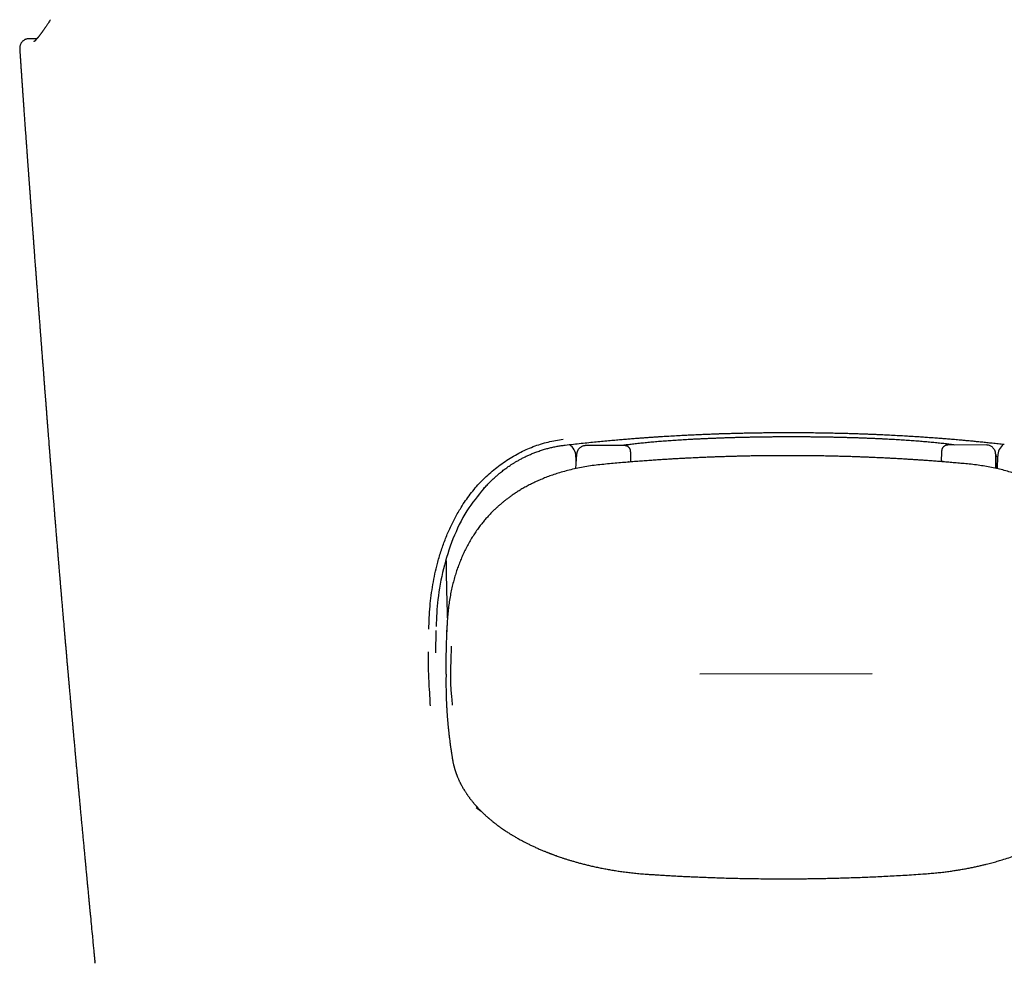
# Model space of a CAD drawing. Header units: millimetres. Extents: x 8 to 765, y 12 to 461.
# Tile 9 of 36: x 372 to 404, y 136 to 166. Entities that reach past the tile are written whole.
import ezdxf

# ---------------------------------------------------------------- set-up
doc = ezdxf.new("R2010")
doc.units = ezdxf.units.MM

msp = doc.modelspace()

# ---------------------------------------------------------------- linework, layer by layer
at = {"color": 7, "linetype": 'Continuous', "lineweight": 30}
for p, q in [((372.349, 165.828), (372.348, 165.828)), ((372.605, 165.829), (372.349, 165.829)), ((372.048, 165.508), (372.048, 165.508)), ((372.533, 158.731), (372.552, 158.472)), ((391.688, 152.618), (390.432, 152.616)), ((390.432, 152.614), (390.432, 152.614)), ((403.443, 152.637), (402.188, 152.635)), ((403.443, 152.635), (403.443, 152.635)), ((390.132, 152.323), (390.098, 151.867)), ((390.115, 152.192), (390.111, 152.269)), ((390.111, 152.246), (390.112, 152.059)), ((401.987, 152.425), (401.976, 152.094)), ((403.743, 152.324), (403.746, 151.878)), ((403.807, 151.864), (403.808, 152.268)), ((390.116, 152.103), (390.115, 152.169)), ((391.893, 152.085), (391.893, 152.155)), ((403.747, 151.878), (403.745, 152.091)), ((385.915, 146.558), (385.94, 146.855)), ((385.56, 146.615), (385.547, 145.885)), ((385.905, 146.04), (385.915, 146.558)), ((399.736, 145.2), (394.136, 145.191)), ((387.038, 140.737), (386.866, 140.858)), ((374.482, 135.906), (374.489, 135.834)), ((374.493, 135.804), (374.488, 135.851))]:
    msp.add_line(p, q, dxfattribs=at)
for centre, radius, start, end in [((389.611, 152.243), 0.5, 2.8921, 54.3156), ((404.308, 152.267), 0.5, 128.0097, 179.865), ((365.057, 151.923), 26.836, 0.4944, 0.874), ((389.615, 152.166), 0.5, 0.2687, 2.8921)]:
    msp.add_arc(centre, radius, start, end, dxfattribs=at)
msp.add_ellipse((403.758, 150.639), major_axis=(-0.015, 1.7), ratio=0.000167, start_param=5.735898, end_param=6.195703, dxfattribs=at)
for points, knots in [([(373.047, 166.447), (373.036, 166.43), (373.013, 166.396), (372.982, 166.349), (372.953, 166.306), (372.926, 166.267), (372.902, 166.231), (372.88, 166.199), (372.86, 166.17), (372.842, 166.144), (372.826, 166.12), (372.811, 166.099), (372.797, 166.08), (372.784, 166.062), (372.773, 166.046), (372.762, 166.031), (372.751, 166.016), (372.741, 166.002), (372.731, 165.988), (372.721, 165.975), (372.711, 165.962), (372.702, 165.951), (372.693, 165.939), (372.684, 165.926), (372.674, 165.913), (372.664, 165.9), (372.654, 165.888), (372.646, 165.878), (372.639, 165.869), (372.633, 165.862), (372.627, 165.855), (372.621, 165.847), (372.613, 165.838), (372.604, 165.827), (372.594, 165.816), (372.584, 165.805), (372.575, 165.795), (372.567, 165.787), (372.56, 165.779), (372.553, 165.773), (372.548, 165.767), (372.544, 165.763), (372.54, 165.759), (372.536, 165.755), (372.532, 165.752), (372.528, 165.748), (372.524, 165.745), (372.521, 165.742), (372.517, 165.739), (372.514, 165.737), (372.512, 165.735), (372.51, 165.734), (372.509, 165.733), (372.508, 165.732), (372.507, 165.732), (372.507, 165.732), (372.507, 165.732), (372.507, 165.732)], [0, 0, 0, 0, 0.040261, 0.078237, 0.113946, 0.147405, 0.178628, 0.207626, 0.23441, 0.258989, 0.28238, 0.303435, 0.323087, 0.341629, 0.359064, 0.375392, 0.391627, 0.40674, 0.423393, 0.442608, 0.455996, 0.470394, 0.485802, 0.502218, 0.519221, 0.539153, 0.55684, 0.572283, 0.585484, 0.596458, 0.607081, 0.618657, 0.636424, 0.656058, 0.677685, 0.70135, 0.721373, 0.742191, 0.76174, 0.779774, 0.793109, 0.805475, 0.817734, 0.831731, 0.847529, 0.861204, 0.87599, 0.891888, 0.908359, 0.923453, 0.937763, 0.950324, 0.961304, 0.97201, 0.982718, 0.993436, 1, 1, 1, 1]), ([(372.347, 165.828), (372.334, 165.828), (372.309, 165.827), (372.27, 165.819), (372.235, 165.807), (372.204, 165.792), (372.176, 165.775), (372.151, 165.756), (372.127, 165.733), (372.107, 165.708), (372.089, 165.682), (372.074, 165.653), (372.061, 165.621), (372.052, 165.585), (372.046, 165.547), (372.047, 165.521), (372.048, 165.509)], [0, 0, 0, 0, 0.076762, 0.156906, 0.23993, 0.303779, 0.368668, 0.434286, 0.500291, 0.566309, 0.631962, 0.696886, 0.760742, 0.843678, 0.923581, 1, 1, 1, 1]), ([(372.047, 165.508), (372.048, 165.497), (372.051, 165.453), (372.056, 165.371), (372.064, 165.26), (372.071, 165.141), (372.08, 165.012), (372.089, 164.875), (372.098, 164.743), (372.106, 164.617), (372.114, 164.5), (372.121, 164.398), (372.127, 164.316), (372.131, 164.257), (372.134, 164.205), (372.137, 164.159), (372.14, 164.12), (372.142, 164.087), (372.144, 164.057), (372.147, 164.023), (372.15, 163.982), (372.153, 163.931), (372.157, 163.875), (372.161, 163.814), (372.166, 163.751), (372.17, 163.687), (372.174, 163.624), (372.179, 163.564), (372.184, 163.492), (372.19, 163.41), (372.196, 163.32), (372.202, 163.235), (372.208, 163.154), (372.213, 163.074), (372.219, 162.99), (372.226, 162.897), (372.233, 162.794), (372.241, 162.684), (372.249, 162.573), (372.257, 162.471), (372.263, 162.382), (372.269, 162.307), (372.273, 162.251), (372.275, 162.213), (372.277, 162.19), (372.279, 162.164), (372.281, 162.135), (372.283, 162.104), (372.285, 162.084), (372.286, 162.074)], [0, 0, 0, 0, 0.008922, 0.038343, 0.070247, 0.10467, 0.141614, 0.181079, 0.223067, 0.255462, 0.289215, 0.324189, 0.343357, 0.360379, 0.375255, 0.387985, 0.400011, 0.409175, 0.416618, 0.42598, 0.438138, 0.452702, 0.469672, 0.486859, 0.505794, 0.524578, 0.542689, 0.560127, 0.576891, 0.605152, 0.631263, 0.655398, 0.678844, 0.701863, 0.724457, 0.752391, 0.782791, 0.815613, 0.848855, 0.881519, 0.905087, 0.927444, 0.94811, 0.954689, 0.961232, 0.969135, 0.978771, 0.990174, 1, 1, 1, 1]), ([(372.285, 162.074), (372.286, 162.07), (372.287, 162.052), (372.288, 162.034), (372.289, 162.02)], [0, 0, 0, 0, 0.2475, 1, 1, 1, 1]), ([(372.289, 162.02), (372.289, 162.019), (372.291, 162.001), (372.293, 161.97), (372.296, 161.928), (372.299, 161.89), (372.302, 161.852), (372.304, 161.815), (372.307, 161.781), (372.309, 161.749), (372.312, 161.714), (372.315, 161.674), (372.318, 161.633), (372.32, 161.595), (372.323, 161.561), (372.325, 161.529), (372.328, 161.493), (372.331, 161.455), (372.333, 161.419), (372.336, 161.389), (372.337, 161.366), (372.339, 161.346), (372.34, 161.325), (372.342, 161.301), (372.344, 161.271), (372.347, 161.236), (372.35, 161.198), (372.352, 161.162), (372.355, 161.128), (372.357, 161.092), (372.36, 161.052), (372.363, 161.011), (372.366, 160.973), (372.369, 160.94), (372.371, 160.911), (372.373, 160.882), (372.375, 160.852), (372.378, 160.81), (372.382, 160.759), (372.386, 160.699), (372.39, 160.646), (372.394, 160.598), (372.397, 160.554), (372.4, 160.507), (372.404, 160.46), (372.407, 160.414), (372.41, 160.371), (372.414, 160.32), (372.419, 160.258), (372.424, 160.19), (372.429, 160.125), (372.433, 160.059), (372.439, 159.989), (372.444, 159.921), (372.448, 159.867), (372.451, 159.824), (372.454, 159.786), (372.457, 159.746), (372.459, 159.708), (372.462, 159.673), (372.464, 159.64), (372.467, 159.604), (372.47, 159.562), (372.474, 159.516), (372.478, 159.464), (372.482, 159.409), (372.486, 159.348), (372.491, 159.286), (372.496, 159.221), (372.5, 159.155), (372.505, 159.093), (372.509, 159.04), (372.512, 158.995), (372.515, 158.955), (372.519, 158.912), (372.522, 158.868), (372.525, 158.821), (372.528, 158.782), (372.53, 158.755), (372.531, 158.741), (372.532, 158.734), (372.532, 158.731), (372.532, 158.731), (372.532, 158.731)], [0, 0, 0, 0, 0.001001, 0.017486, 0.0289, 0.040835, 0.053271, 0.064977, 0.075234, 0.084786, 0.09569, 0.10807, 0.121861, 0.133928, 0.144049, 0.153256, 0.16445, 0.177813, 0.188611, 0.197776, 0.205126, 0.21066, 0.21641, 0.223952, 0.233294, 0.244158, 0.256924, 0.26809, 0.277707, 0.288315, 0.301283, 0.314476, 0.326267, 0.336354, 0.344764, 0.353126, 0.362322, 0.372355, 0.3915, 0.409546, 0.42688, 0.44001, 0.453319, 0.467477, 0.482423, 0.496538, 0.509221, 0.52149, 0.542577, 0.564972, 0.582817, 0.601429, 0.624924, 0.6457, 0.662562, 0.67272, 0.684323, 0.696913, 0.708441, 0.718658, 0.727576, 0.738438, 0.750922, 0.765006, 0.778928, 0.797268, 0.814242, 0.832801, 0.852521, 0.872056, 0.890873, 0.907718, 0.918594, 0.930249, 0.94288, 0.956491, 0.969795, 0.984143, 0.990364, 0.993235, 0.99612, 0.999381, 1, 1, 1, 1]), ([(372.551, 158.472), (372.553, 158.446), (372.556, 158.398), (372.561, 158.33), (372.566, 158.27), (372.57, 158.219), (372.573, 158.177), (372.576, 158.143), (372.578, 158.117), (372.579, 158.095), (372.581, 158.073), (372.583, 158.051), (372.585, 158.019), (372.588, 157.974), (372.593, 157.916), (372.598, 157.85), (372.604, 157.772), (372.61, 157.687), (372.617, 157.597), (372.623, 157.512), (372.63, 157.431), (372.635, 157.355), (372.64, 157.289), (372.645, 157.234), (372.648, 157.185), (372.652, 157.136), (372.656, 157.084), (372.66, 157.029), (372.665, 156.968), (372.67, 156.901), (372.675, 156.829), (372.681, 156.754), (372.687, 156.677), (372.693, 156.6), (372.698, 156.527), (372.703, 156.46), (372.708, 156.399), (372.712, 156.341), (372.717, 156.285), (372.721, 156.231), (372.725, 156.181), (372.728, 156.137), (372.731, 156.095), (372.734, 156.054), (372.737, 156.014), (372.74, 155.976), (372.743, 155.938), (372.746, 155.897), (372.75, 155.851), (372.754, 155.8), (372.758, 155.745), (372.762, 155.687), (372.767, 155.624), (372.772, 155.559), (372.777, 155.493), (372.782, 155.429), (372.787, 155.366), (372.792, 155.304), (372.797, 155.231), (372.804, 155.146), (372.811, 155.049), (372.819, 154.944), (372.828, 154.827), (372.838, 154.7), (372.848, 154.569), (372.856, 154.463), (372.862, 154.383), (372.866, 154.332), (372.87, 154.285), (372.873, 154.246), (372.876, 154.211), (372.878, 154.176), (372.882, 154.136), (372.886, 154.083), (372.891, 154.02), (372.896, 153.947), (372.902, 153.875), (372.907, 153.806), (372.912, 153.741), (372.917, 153.678), (372.922, 153.612), (372.927, 153.544), (372.933, 153.476), (372.937, 153.415), (372.941, 153.366), (372.944, 153.328), (372.947, 153.294), (372.95, 153.256), (372.953, 153.214), (372.957, 153.169), (372.96, 153.123), (372.964, 153.075), (372.976, 152.923), (372.988, 152.764), (373.001, 152.601), (373.006, 152.539), (373.01, 152.485), (373.014, 152.438), (373.017, 152.4), (373.02, 152.367), (373.022, 152.335), (373.025, 152.296), (373.029, 152.251), (373.033, 152.195), (373.038, 152.129), (373.044, 152.056), (373.05, 151.984), (373.056, 151.912), (373.061, 151.839), (373.067, 151.767), (373.073, 151.697), (373.078, 151.634), (373.082, 151.58), (373.086, 151.534), (373.089, 151.494), (373.091, 151.462), (373.093, 151.437), (373.095, 151.414), (373.097, 151.388), (373.1, 151.356), (373.103, 151.319), (373.106, 151.276), (373.11, 151.229), (373.114, 151.18), (373.118, 151.131), (373.122, 151.083), (373.127, 151.017), (373.134, 150.934), (373.142, 150.831), (373.15, 150.73), (373.158, 150.633), (373.164, 150.552), (373.17, 150.485), (373.174, 150.431), (373.178, 150.379), (373.183, 150.325), (373.187, 150.268), (373.192, 150.209), (373.197, 150.148), (373.202, 150.084), (373.208, 150.019), (373.215, 149.925), (373.226, 149.802), (373.238, 149.652), (373.25, 149.505), (373.261, 149.366), (373.272, 149.233), (373.283, 149.106), (373.293, 148.982), (373.304, 148.858), (373.312, 148.75), (373.32, 148.658), (373.327, 148.58), (373.334, 148.496), (373.34, 148.419), (373.346, 148.349), (373.351, 148.288), (373.356, 148.226), (373.362, 148.164), (373.366, 148.109), (373.37, 148.06), (373.374, 148.018), (373.377, 147.982), (373.38, 147.951), (373.382, 147.924), (373.384, 147.901), (373.386, 147.875), (373.389, 147.844), (373.392, 147.805), (373.396, 147.759), (373.4, 147.707), (373.406, 147.637), (373.413, 147.552), (373.422, 147.456), (373.43, 147.363), (373.437, 147.274), (373.445, 147.188), (373.452, 147.1), (373.46, 147.011), (373.467, 146.921), (373.475, 146.839), (373.48, 146.772), (373.485, 146.72), (373.488, 146.68), (373.491, 146.644), (373.494, 146.607), (373.498, 146.567), (373.502, 146.521), (373.507, 146.467), (373.512, 146.407), (373.517, 146.344), (373.523, 146.279), (373.529, 146.214), (373.534, 146.149), (373.542, 146.064), (373.551, 145.957), (373.562, 145.826), (373.574, 145.69), (373.584, 145.576), (373.592, 145.484), (373.598, 145.417), (373.604, 145.352), (373.609, 145.293), (373.614, 145.241), (373.617, 145.198), (373.62, 145.164), (373.623, 145.136), (373.625, 145.111), (373.627, 145.085), (373.63, 145.056), (373.633, 145.023), (373.636, 144.986), (373.64, 144.946), (373.644, 144.897), (373.649, 144.839), (373.655, 144.772), (373.662, 144.697), (373.669, 144.615), (373.677, 144.525), (373.686, 144.427), (373.695, 144.321), (373.705, 144.208), (373.716, 144.086), (373.725, 143.984), (373.732, 143.905), (373.737, 143.855), (373.741, 143.811), (373.744, 143.774), (373.747, 143.744), (373.749, 143.72), (373.751, 143.699), (373.753, 143.677), (373.755, 143.648), (373.759, 143.609), (373.764, 143.558), (373.769, 143.502), (373.774, 143.439), (373.786, 143.305), (373.799, 143.167), (373.812, 143.025), (373.819, 142.948), (373.826, 142.871), (373.833, 142.795), (373.839, 142.72), (373.845, 142.653), (373.851, 142.595), (373.855, 142.544), (373.859, 142.499), (373.863, 142.46), (373.866, 142.425), (373.869, 142.392), (373.873, 142.354), (373.877, 142.304), (373.883, 142.241), (373.89, 142.168), (373.899, 142.069), (373.91, 141.948), (373.923, 141.809), (373.935, 141.672), (373.948, 141.536), (373.96, 141.403), (373.971, 141.283), (373.981, 141.178), (373.989, 141.09), (373.996, 141.011), (374.003, 140.938), (374.01, 140.868), (374.016, 140.796), (374.023, 140.72), (374.031, 140.637), (374.039, 140.547), (374.049, 140.449), (374.058, 140.352), (374.067, 140.255), (374.075, 140.163), (374.084, 140.069), (374.093, 139.975), (374.102, 139.88), (374.111, 139.783), (374.12, 139.684), (374.129, 139.587), (374.138, 139.492), (374.147, 139.401), (374.155, 139.316), (374.162, 139.239), (374.168, 139.172), (374.174, 139.114), (374.179, 139.061), (374.184, 139.006), (374.19, 138.947), (374.196, 138.877), (374.204, 138.793), (374.213, 138.696), (374.223, 138.59), (374.234, 138.476), (374.246, 138.353), (374.257, 138.242), (374.266, 138.143), (374.274, 138.061), (374.281, 137.981), (374.288, 137.91), (374.294, 137.848), (374.299, 137.795), (374.304, 137.749), (374.307, 137.71), (374.311, 137.676), (374.314, 137.643), (374.317, 137.606), (374.322, 137.561), (374.327, 137.51), (374.332, 137.453), (374.338, 137.39), (374.353, 137.239), (374.376, 137.001), (374.4, 136.751), (374.417, 136.572), (374.427, 136.467), (374.437, 136.367), (374.446, 136.275), (374.454, 136.189), (374.461, 136.124), (374.465, 136.077), (374.468, 136.045), (374.472, 136.01), (374.476, 135.97), (374.479, 135.934), (374.482, 135.912), (374.482, 135.905)], [0, 0, 0, 0, 0.003701, 0.006978, 0.009832, 0.012264, 0.014272, 0.015859, 0.016969, 0.017919, 0.018904, 0.019925, 0.020982, 0.023471, 0.026201, 0.029298, 0.032765, 0.037154, 0.041348, 0.04533, 0.049107, 0.052679, 0.05598, 0.058253, 0.060434, 0.062713, 0.065099, 0.067608, 0.070404, 0.073526, 0.076976, 0.080329, 0.083897, 0.087557, 0.09094, 0.09402, 0.096798, 0.099273, 0.102011, 0.10449, 0.106754, 0.108803, 0.110637, 0.112424, 0.114473, 0.116037, 0.117729, 0.119602, 0.121694, 0.124006, 0.126538, 0.129256, 0.131876, 0.135122, 0.138095, 0.140972, 0.143815, 0.146624, 0.149408, 0.153769, 0.158117, 0.16253, 0.168105, 0.173899, 0.179768, 0.185682, 0.188237, 0.190566, 0.19266, 0.194517, 0.195845, 0.197377, 0.199188, 0.201279, 0.204412, 0.207781, 0.21101, 0.214094, 0.217033, 0.219827, 0.222476, 0.225881, 0.228953, 0.23167, 0.23403, 0.235495, 0.236862, 0.238542, 0.24059, 0.242457, 0.244552, 0.246753, 0.248959, 0.264874, 0.267957, 0.270711, 0.273133, 0.275224, 0.276983, 0.278183, 0.2796, 0.281312, 0.283318, 0.285618, 0.288835, 0.292054, 0.295272, 0.298486, 0.301698, 0.304908, 0.308091, 0.311004, 0.313293, 0.315325, 0.3171, 0.318618, 0.319463, 0.320453, 0.321644, 0.323038, 0.324634, 0.326548, 0.328689, 0.330914, 0.333083, 0.335196, 0.337253, 0.341878, 0.346192, 0.35092, 0.355207, 0.359052, 0.361691, 0.364072, 0.366206, 0.368528, 0.371268, 0.373714, 0.376419, 0.379273, 0.382157, 0.385069, 0.391672, 0.398409, 0.404925, 0.411033, 0.416839, 0.422401, 0.427793, 0.433216, 0.438795, 0.441988, 0.445419, 0.449094, 0.453012, 0.4556, 0.458283, 0.461063, 0.463842, 0.466362, 0.468416, 0.470244, 0.471848, 0.473225, 0.474377, 0.475311, 0.476331, 0.47774, 0.479448, 0.481457, 0.483766, 0.486375, 0.490693, 0.494938, 0.49902, 0.50294, 0.506698, 0.510293, 0.514506, 0.518468, 0.5221, 0.525376, 0.527252, 0.528988, 0.530583, 0.532079, 0.533739, 0.535844, 0.538213, 0.540846, 0.543696, 0.546556, 0.549403, 0.552237, 0.555059, 0.560663, 0.566329, 0.572276, 0.57851, 0.581402, 0.584352, 0.587307, 0.589939, 0.592191, 0.594062, 0.595554, 0.596767, 0.597723, 0.598836, 0.600115, 0.601561, 0.603174, 0.604954, 0.606901, 0.609585, 0.612533, 0.61579, 0.619391, 0.623336, 0.627626, 0.63226, 0.637238, 0.64256, 0.648227, 0.650716, 0.652921, 0.654832, 0.656451, 0.657778, 0.658795, 0.659628, 0.660549, 0.661574, 0.663493, 0.665695, 0.668181, 0.670951, 0.673961, 0.685704, 0.689134, 0.692534, 0.695905, 0.699245, 0.702551, 0.705647, 0.70806, 0.710252, 0.712221, 0.713969, 0.715495, 0.71681, 0.718222, 0.720545, 0.723309, 0.726514, 0.730161, 0.736271, 0.74236, 0.748372, 0.754307, 0.760165, 0.765896, 0.770064, 0.77389, 0.777373, 0.780514, 0.783473, 0.78651, 0.789908, 0.793479, 0.797398, 0.801674, 0.806306, 0.810196, 0.814302, 0.818447, 0.822526, 0.826539, 0.83094, 0.835259, 0.839496, 0.843651, 0.847687, 0.851401, 0.854762, 0.85777, 0.860166, 0.862382, 0.864761, 0.867332, 0.870094, 0.874001, 0.878243, 0.882852, 0.88783, 0.893179, 0.898896, 0.902439, 0.906109, 0.909653, 0.912835, 0.915458, 0.917771, 0.919774, 0.921467, 0.922851, 0.924208, 0.925776, 0.927744, 0.929968, 0.932448, 0.935183, 0.938172, 0.952052, 0.96617, 0.970929, 0.975598, 0.979955, 0.983993, 0.987713, 0.991114, 0.992509, 0.993844, 0.995313, 0.997067, 0.999107, 1, 1, 1, 1]), ([(389.763, 152.633), (389.851, 152.643), (390.025, 152.663), (390.281, 152.691), (390.529, 152.717), (390.767, 152.741), (390.997, 152.763), (391.217, 152.783), (391.422, 152.802), (391.613, 152.818), (391.79, 152.833), (391.959, 152.846), (392.12, 152.859), (392.273, 152.87), (392.418, 152.88), (392.555, 152.89), (392.684, 152.899), (392.805, 152.907), (392.918, 152.914), (393.027, 152.921), (393.179, 152.93), (393.374, 152.941), (393.6, 152.953), (393.808, 152.963), (393.999, 152.973), (394.187, 152.981), (394.374, 152.989), (394.56, 152.996), (394.706, 153.001), (394.81, 153.005), (394.877, 153.007), (394.95, 153.009), (395.03, 153.011), (395.117, 153.014), (395.211, 153.017), (395.313, 153.019), (395.421, 153.022), (395.543, 153.025), (395.679, 153.028), (395.829, 153.031), (395.989, 153.033), (396.158, 153.036), (396.337, 153.038), (396.525, 153.04), (396.709, 153.041), (396.83, 153.041), (396.884, 153.041)], [0, 0, 0, 0, 0.038444, 0.075471, 0.111085, 0.145289, 0.178088, 0.209483, 0.239478, 0.265747, 0.290844, 0.31477, 0.337529, 0.359121, 0.379549, 0.398814, 0.416916, 0.433859, 0.449642, 0.464685, 0.479517, 0.51365, 0.546623, 0.574081, 0.600683, 0.626618, 0.652514, 0.678419, 0.704335, 0.713045, 0.722068, 0.732122, 0.743236, 0.755409, 0.768395, 0.782402, 0.797428, 0.813473, 0.832942, 0.853724, 0.87582, 0.899228, 0.923946, 0.949973, 0.977309, 1, 1, 1, 1]), ([(402.419, 152.635), (402.396, 152.638), (402.346, 152.645), (402.268, 152.655), (402.185, 152.665), (402.099, 152.675), (402.012, 152.685), (401.923, 152.694), (401.833, 152.703), (401.74, 152.713), (401.646, 152.722), (401.551, 152.73), (401.453, 152.739), (401.354, 152.747), (401.254, 152.755), (401.152, 152.763), (401.048, 152.771), (400.943, 152.779), (400.836, 152.786), (400.728, 152.793), (400.619, 152.8), (400.508, 152.806), (400.396, 152.813), (400.283, 152.819), (400.169, 152.825), (400.053, 152.831), (399.936, 152.836), (399.818, 152.842), (399.699, 152.847), (399.579, 152.852), (399.459, 152.856), (399.337, 152.861), (399.214, 152.865), (399.091, 152.869), (398.966, 152.872), (398.841, 152.876), (398.716, 152.879), (398.589, 152.882), (398.462, 152.885), (398.335, 152.887), (398.207, 152.889), (398.078, 152.891), (397.95, 152.893), (397.821, 152.894), (397.691, 152.896), (397.561, 152.897), (397.431, 152.897), (397.301, 152.898), (397.171, 152.898), (397.071, 152.898), (396.991, 152.898), (396.912, 152.898), (396.802, 152.897), (396.672, 152.897), (396.542, 152.896), (396.412, 152.894), (396.283, 152.893), (396.153, 152.891), (396.025, 152.889), (395.896, 152.887), (395.768, 152.885), (395.64, 152.882), (395.513, 152.879), (395.387, 152.876), (395.261, 152.873), (395.136, 152.869), (395.011, 152.865), (394.887, 152.861), (394.765, 152.857), (394.643, 152.852), (394.521, 152.847), (394.401, 152.842), (394.282, 152.837), (394.164, 152.831), (394.047, 152.826), (393.931, 152.82), (393.816, 152.813), (393.703, 152.807), (393.59, 152.8), (393.479, 152.794), (393.37, 152.787), (393.261, 152.779), (393.154, 152.772), (393.049, 152.764), (392.945, 152.756), (392.843, 152.748), (392.742, 152.74), (392.642, 152.731), (392.545, 152.723), (392.449, 152.714), (392.354, 152.705), (392.261, 152.695), (392.17, 152.686), (392.081, 152.676), (391.994, 152.666), (391.908, 152.656), (391.824, 152.646), (391.742, 152.636), (391.671, 152.626), (391.627, 152.62), (391.61, 152.617)], [0, 0, 0, 0, 0.009187, 0.019787, 0.030357, 0.040903, 0.051427, 0.06193, 0.072416, 0.082886, 0.093342, 0.103785, 0.114216, 0.124637, 0.135048, 0.14545, 0.155845, 0.166232, 0.176612, 0.186987, 0.197356, 0.207719, 0.218078, 0.228433, 0.238783, 0.24913, 0.259473, 0.269814, 0.280151, 0.290486, 0.300818, 0.311147, 0.321475, 0.331801, 0.342125, 0.352447, 0.362768, 0.373087, 0.383406, 0.393723, 0.404039, 0.414354, 0.424668, 0.434982, 0.445295, 0.455608, 0.46592, 0.476232, 0.486543, 0.496855, 0.500052, 0.505479, 0.51579, 0.526102, 0.536413, 0.546725, 0.557038, 0.567351, 0.577664, 0.587978, 0.598292, 0.608608, 0.618924, 0.629242, 0.63956, 0.64988, 0.660202, 0.670524, 0.680849, 0.691175, 0.701503, 0.711834, 0.722167, 0.732502, 0.74284, 0.753181, 0.763525, 0.773873, 0.784224, 0.794579, 0.804939, 0.815304, 0.825673, 0.836049, 0.84643, 0.856818, 0.867213, 0.877616, 0.888028, 0.898449, 0.908881, 0.919325, 0.92978, 0.940251, 0.950736, 0.961239, 0.971762, 0.982306, 0.992875, 1, 1, 1, 1]), ([(396.884, 153.041), (396.963, 153.041), (397.13, 153.042), (397.384, 153.041), (397.642, 153.039), (397.889, 153.036), (398.126, 153.033), (398.353, 153.029), (398.564, 153.024), (398.759, 153.02), (398.94, 153.015), (399.112, 153.01), (399.276, 153.004), (399.431, 152.999), (399.578, 152.993), (399.716, 152.988), (399.846, 152.983), (399.967, 152.977), (400.081, 152.972), (400.19, 152.967), (400.343, 152.959), (400.539, 152.949), (400.764, 152.937), (400.971, 152.924), (401.161, 152.913), (401.348, 152.9), (401.532, 152.888), (401.716, 152.874), (401.859, 152.864), (401.962, 152.856), (402.028, 152.851), (402.1, 152.845), (402.179, 152.839), (402.265, 152.831), (402.358, 152.824), (402.457, 152.815), (402.563, 152.806), (402.682, 152.795), (402.815, 152.783), (402.961, 152.769), (403.116, 152.754), (403.281, 152.738), (403.454, 152.72), (403.636, 152.701), (403.827, 152.68), (403.957, 152.665), (404.023, 152.658)], [0, 0, 0, 0, 0.032417, 0.069429, 0.105006, 0.139158, 0.171892, 0.203214, 0.23313, 0.259322, 0.28434, 0.308187, 0.330864, 0.352375, 0.37272, 0.391901, 0.40992, 0.426776, 0.442472, 0.457495, 0.472309, 0.506401, 0.539334, 0.566759, 0.593328, 0.619255, 0.645138, 0.671014, 0.696884, 0.705575, 0.714686, 0.724841, 0.736045, 0.7483, 0.761358, 0.775432, 0.790521, 0.806627, 0.826166, 0.847022, 0.869198, 0.892697, 0.917523, 0.943679, 0.97117, 1, 1, 1, 1]), ([(385.334, 146.651), (385.343, 146.899), (385.361, 147.384), (385.455, 148.099), (385.582, 148.694), (385.722, 149.175), (385.856, 149.553), (386.01, 149.919), (386.185, 150.272), (386.402, 150.65), (386.673, 151.044), (387.011, 151.439), (387.39, 151.795), (387.807, 152.11), (388.254, 152.38), (388.722, 152.591), (389.205, 152.745), (389.534, 152.795), (389.699, 152.821)], [0, 0, 0, 0, 0.09137, 0.178404, 0.261807, 0.310455, 0.358282, 0.405492, 0.452301, 0.498928, 0.561284, 0.623225, 0.685521, 0.748926, 0.813135, 0.875847, 0.937861, 1, 1, 1, 1]), ([(387.118, 151.221), (387.153, 151.26), (387.217, 151.331), (387.314, 151.429), (387.405, 151.518), (387.493, 151.599), (387.579, 151.674), (387.655, 151.737), (387.722, 151.79), (387.78, 151.835), (387.835, 151.876), (387.888, 151.914), (387.947, 151.954), (388.014, 151.999), (388.091, 152.048), (388.176, 152.099), (388.267, 152.152), (388.365, 152.204), (388.469, 152.256), (388.579, 152.308), (388.693, 152.357), (388.818, 152.406), (388.952, 152.453), (389.093, 152.498), (389.231, 152.535), (389.365, 152.567), (389.497, 152.593), (389.629, 152.616), (389.718, 152.627), (389.763, 152.633)], [0, 0, 0, 0, 0.0496609, 0.0917026, 0.1327685, 0.1715862, 0.2080398, 0.242131, 0.2672608, 0.2909336, 0.3131498, 0.3339094, 0.3542658, 0.382094, 0.4120751, 0.4442039, 0.4784776, 0.5148955, 0.5527527, 0.5926864, 0.6340213, 0.6744238, 0.7252319, 0.7741855, 0.8213039, 0.8666006, 0.9106346, 0.955058, 1, 1, 1, 1]), ([(390.433, 152.615), (390.421, 152.615), (390.396, 152.614), (390.358, 152.607), (390.324, 152.595), (390.294, 152.581), (390.267, 152.566), (390.241, 152.546), (390.217, 152.524), (390.196, 152.499), (390.177, 152.473), (390.164, 152.449), (390.156, 152.431), (390.151, 152.418), (390.147, 152.405), (390.143, 152.393), (390.14, 152.382), (390.137, 152.366), (390.134, 152.347), (390.133, 152.331), (390.132, 152.323)], [0, 0, 0, 0, 0.062282, 0.127005, 0.193696, 0.244994, 0.297506, 0.351722, 0.408011, 0.464585, 0.519498, 0.573096, 0.600791, 0.630319, 0.6629, 0.699791, 0.741619, 0.787891, 0.890448, 1, 1, 1, 1]), ([(391.891, 152.336), (391.891, 152.338), (391.89, 152.347), (391.89, 152.361), (391.89, 152.378), (391.889, 152.393), (391.889, 152.407), (391.889, 152.417), (391.888, 152.425), (391.888, 152.431), (391.887, 152.437), (391.887, 152.442), (391.886, 152.448), (391.885, 152.455), (391.883, 152.464), (391.88, 152.474), (391.876, 152.486), (391.871, 152.5), (391.863, 152.515), (391.853, 152.531), (391.841, 152.547), (391.827, 152.562), (391.811, 152.576), (391.794, 152.588), (391.775, 152.598), (391.756, 152.606), (391.735, 152.612), (391.714, 152.616), (391.698, 152.618), (391.689, 152.618), (391.688, 152.617)], [0, 0, 0, 0, 0.017352, 0.103663, 0.19062, 0.278723, 0.369127, 0.465277, 0.525603, 0.572027, 0.594797, 0.613962, 0.630206, 0.644925, 0.659328, 0.674274, 0.691187, 0.710962, 0.733353, 0.757313, 0.782224, 0.80779, 0.833796, 0.860095, 0.886591, 0.91322, 0.939941, 0.966723, 0.995888, 1, 1, 1, 1]), ([(402.187, 152.634), (402.181, 152.634), (402.167, 152.634), (402.146, 152.631), (402.125, 152.625), (402.106, 152.617), (402.087, 152.608), (402.07, 152.597), (402.055, 152.585), (402.041, 152.571), (402.029, 152.557), (402.019, 152.543), (402.011, 152.528), (402.004, 152.514), (401.999, 152.502), (401.996, 152.49), (401.993, 152.481), (401.991, 152.473), (401.99, 152.466), (401.989, 152.46), (401.989, 152.455), (401.988, 152.451), (401.988, 152.446), (401.988, 152.44), (401.987, 152.434), (401.987, 152.429), (401.987, 152.425)], [0, 0, 0, 0, 0.0399914, 0.085556, 0.1300213, 0.1734417, 0.2158413, 0.2572175, 0.2975413, 0.3367525, 0.3747466, 0.4113445, 0.4462274, 0.4788354, 0.5083877, 0.5344398, 0.5576057, 0.5793454, 0.6014179, 0.6251846, 0.6525804, 0.6860912, 0.7292388, 0.7879138, 0.8745425, 1, 1, 1, 1]), ([(403.743, 152.332), (403.743, 152.333), (403.743, 152.339), (403.742, 152.353), (403.741, 152.374), (403.737, 152.397), (403.731, 152.422), (403.722, 152.448), (403.711, 152.472), (403.697, 152.497), (403.678, 152.523), (403.655, 152.549), (403.624, 152.576), (403.585, 152.602), (403.538, 152.622), (403.49, 152.634), (403.458, 152.636), (403.442, 152.636)], [0, 0, 0, 0, 0.043, 0.126917, 0.201017, 0.265787, 0.321355, 0.369342, 0.414662, 0.460416, 0.52286, 0.58542, 0.647539, 0.739569, 0.829659, 0.916824, 1, 1, 1, 1]), ([(396.884, 152.289), (396.812, 152.289), (396.672, 152.288), (396.465, 152.287), (396.267, 152.285), (396.077, 152.283), (395.896, 152.28), (395.726, 152.277), (395.566, 152.274), (395.418, 152.27), (395.277, 152.266), (395.143, 152.263), (395.006, 152.259), (394.869, 152.254), (394.732, 152.25), (394.607, 152.245), (394.5, 152.241), (394.409, 152.238), (394.331, 152.234), (394.254, 152.231), (394.168, 152.227), (394.073, 152.223), (393.968, 152.218), (393.855, 152.213), (393.734, 152.207), (393.605, 152.2), (393.471, 152.193), (393.332, 152.185), (393.189, 152.177), (393.039, 152.167), (392.882, 152.157), (392.711, 152.146), (392.525, 152.133), (392.325, 152.119), (392.117, 152.103), (391.9, 152.086), (391.674, 152.067), (391.44, 152.047), (391.198, 152.025), (391.033, 152.009), (390.95, 152.001)], [0, 0, 0, 0, 0.03578, 0.070171, 0.103179, 0.134808, 0.165066, 0.193955, 0.219944, 0.244724, 0.268296, 0.290662, 0.311826, 0.336591, 0.359481, 0.380497, 0.399642, 0.413372, 0.425953, 0.438673, 0.452552, 0.46884, 0.48648, 0.505471, 0.525814, 0.54751, 0.570559, 0.593531, 0.61771, 0.643095, 0.669689, 0.697494, 0.729959, 0.76394, 0.799443, 0.836471, 0.875033, 0.915136, 0.956789, 1, 1, 1, 1]), ([(402.826, 152.02), (402.756, 152.027), (402.619, 152.039), (402.417, 152.057), (402.223, 152.074), (402.037, 152.089), (401.858, 152.103), (401.691, 152.116), (401.534, 152.127), (401.387, 152.138), (401.247, 152.147), (401.114, 152.156), (400.988, 152.164), (400.869, 152.172), (400.757, 152.178), (400.653, 152.184), (400.555, 152.19), (400.465, 152.195), (400.382, 152.199), (400.305, 152.204), (400.226, 152.208), (400.141, 152.212), (400.045, 152.216), (399.94, 152.221), (399.826, 152.227), (399.704, 152.232), (399.574, 152.237), (399.438, 152.243), (399.298, 152.248), (399.152, 152.253), (398.999, 152.258), (398.839, 152.263), (398.665, 152.267), (398.475, 152.272), (398.27, 152.277), (398.056, 152.28), (397.833, 152.284), (397.6, 152.286), (397.357, 152.288), (397.118, 152.289), (396.959, 152.289), (396.884, 152.289)], [0, 0, 0, 0, 0.036, 0.070601, 0.10381, 0.135632, 0.166073, 0.195138, 0.221284, 0.246213, 0.269927, 0.292429, 0.31372, 0.333802, 0.352676, 0.370344, 0.386805, 0.402062, 0.415875, 0.42853, 0.441327, 0.45529, 0.471676, 0.489422, 0.508528, 0.528993, 0.550819, 0.574007, 0.597117, 0.621441, 0.646978, 0.673732, 0.701703, 0.734364, 0.768549, 0.804265, 0.841516, 0.880311, 0.920656, 0.962559, 1, 1, 1, 1]), ([(403.808, 152.243), (403.805, 152.245), (403.793, 152.255), (403.772, 152.271), (403.753, 152.284), (403.744, 152.29), (403.743, 152.29)], [0, 0, 0, 0, 0.133279, 0.542111, 0.982459, 1, 1, 1, 1]), ([(390.95, 152.001), (390.868, 151.992), (390.705, 151.975), (390.465, 151.939), (390.232, 151.897), (390.007, 151.849), (389.791, 151.795), (389.589, 151.738), (389.399, 151.677), (389.223, 151.615), (389.055, 151.549), (388.896, 151.482), (388.744, 151.412), (388.598, 151.339), (388.459, 151.265), (388.329, 151.19), (388.209, 151.116), (388.099, 151.044), (387.998, 150.975), (387.908, 150.909), (387.828, 150.848), (387.752, 150.787), (387.676, 150.724), (387.598, 150.657), (387.517, 150.583), (387.433, 150.504), (387.347, 150.416), (387.257, 150.321), (387.165, 150.217), (387.072, 150.105), (386.978, 149.984), (386.884, 149.854), (386.791, 149.714), (386.699, 149.566), (386.608, 149.408), (386.525, 149.249), (386.448, 149.09), (386.379, 148.932), (386.313, 148.768), (386.251, 148.597), (386.194, 148.42), (386.141, 148.236), (386.094, 148.046), (386.051, 147.85), (386.014, 147.648), (385.982, 147.441), (385.957, 147.228), (385.939, 147.036), (385.932, 146.914), (385.929, 146.865)], [0, 0, 0, 0, 0.031819, 0.062953, 0.093284, 0.122719, 0.151183, 0.178624, 0.203522, 0.227452, 0.250398, 0.272353, 0.293313, 0.314456, 0.334482, 0.353398, 0.371207, 0.387915, 0.403526, 0.417244, 0.429992, 0.441803, 0.453975, 0.467183, 0.480656, 0.495083, 0.510479, 0.526852, 0.544133, 0.562311, 0.581385, 0.601353, 0.62221, 0.643953, 0.666573, 0.690061, 0.710876, 0.73231, 0.754353, 0.77699, 0.800236, 0.824135, 0.848691, 0.873903, 0.899765, 0.926262, 0.953373, 0.981068, 1, 1, 1, 1]), ([(391.83, 152.08), (391.83, 152.08), (391.826, 152.081), (391.821, 152.082), (391.815, 152.084), (391.811, 152.086), (391.807, 152.087), (391.805, 152.088), (391.805, 152.088), (391.805, 152.088)], [0, 0, 0, 0, 0.010995, 0.186458, 0.331884, 0.478854, 0.628814, 0.868256, 1, 1, 1, 1]), ([(402.038, 152.107), (402.038, 152.107), (402.039, 152.107), (402.037, 152.106), (402.033, 152.105), (402.027, 152.102), (402.02, 152.1), (402.009, 152.097), (401.998, 152.094), (401.991, 152.093), (401.99, 152.093)], [0, 0, 0, 0, 0.0164919, 0.2051174, 0.3478244, 0.4868407, 0.6322916, 0.7934221, 0.9802296, 1, 1, 1, 1]), ([(407.881, 146.702), (407.88, 146.72), (407.879, 146.758), (407.874, 146.82), (407.87, 146.889), (407.866, 146.964), (407.86, 147.046), (407.853, 147.133), (407.844, 147.226), (407.833, 147.324), (407.82, 147.431), (407.804, 147.548), (407.784, 147.674), (407.76, 147.807), (407.733, 147.945), (407.697, 148.105), (407.651, 148.284), (407.595, 148.477), (407.532, 148.668), (407.461, 148.855), (407.385, 149.038), (407.301, 149.217), (407.212, 149.391), (407.117, 149.56), (407.016, 149.724), (406.91, 149.882), (406.799, 150.034), (406.684, 150.18), (406.564, 150.319), (406.44, 150.451), (406.318, 150.571), (406.196, 150.682), (406.074, 150.786), (405.942, 150.891), (405.8, 150.995), (405.649, 151.099), (405.487, 151.2), (405.315, 151.299), (405.134, 151.395), (404.943, 151.486), (404.742, 151.572), (404.533, 151.652), (404.326, 151.723), (404.122, 151.785), (403.922, 151.838), (403.715, 151.886), (403.503, 151.929), (403.283, 151.965), (403.057, 151.997), (402.904, 152.012), (402.826, 152.02)], [0, 0, 0, 0, 0.00668, 0.013822, 0.022531, 0.03205, 0.042245, 0.053113, 0.064654, 0.07687, 0.089759, 0.104714, 0.120482, 0.137059, 0.154443, 0.172633, 0.197301, 0.221981, 0.246432, 0.270713, 0.294829, 0.318762, 0.342497, 0.36602, 0.389319, 0.412384, 0.435205, 0.457778, 0.480099, 0.502168, 0.523999, 0.542722, 0.562401, 0.583041, 0.604643, 0.627207, 0.650725, 0.675181, 0.70055, 0.726794, 0.753862, 0.781697, 0.810304, 0.835461, 0.861227, 0.887624, 0.914675, 0.942405, 0.970839, 1, 1, 1, 1]), ([(387.121, 151.223), (386.929, 150.987), (386.523, 150.488), (386.095, 149.589), (385.788, 148.616), (385.612, 147.658), (385.582, 147.035), (385.569, 146.746)], [0, 0, 0, 0, 0.187395, 0.395928, 0.605546, 0.816707, 1, 1, 1, 1]), ([(385.893, 148.875), (385.894, 148.766), (385.897, 148.532), (385.904, 148.171), (385.913, 147.788), (385.922, 147.432), (385.93, 147.16), (385.935, 147.02), (385.936, 146.978)], [0, 0, 0, 0, 0.173178, 0.369206, 0.570855, 0.778125, 0.933696, 1, 1, 1, 1]), ([(385.929, 146.865), (385.927, 146.841), (385.921, 146.741), (385.919, 146.642), (385.917, 146.568)], [0, 0, 0, 0, 0.244679, 1, 1, 1, 1]), ([(385.386, 144.163), (385.38, 144.268), (385.369, 144.479), (385.346, 144.84), (385.331, 145.155), (385.323, 145.404), (385.318, 145.663), (385.32, 145.834), (385.321, 145.921)], [0, 0, 0, 0, 0.247649, 0.495472, 0.619351, 0.743684, 0.869838, 1, 1, 1, 1]), ([(385.893, 145.197), (385.893, 145.199), (385.893, 145.23), (385.894, 145.293), (385.895, 145.383), (385.896, 145.476), (385.897, 145.577), (385.899, 145.687), (385.901, 145.805), (385.903, 145.923), (385.904, 146.001), (385.905, 146.04)], [0, 0, 0, 0, 0.0085941, 0.1186433, 0.2282437, 0.3379433, 0.448289, 0.5847173, 0.7214391, 0.8595214, 1, 1, 1, 1]), ([(386.061, 146.104), (386.059, 146.013), (386.054, 145.829), (386.043, 145.547), (386.035, 145.269), (386.034, 145.003), (386.044, 144.757), (386.062, 144.537), (386.081, 144.342), (386.091, 144.237), (386.095, 144.184)], [0, 0, 0, 0, 0.125519, 0.251921, 0.378719, 0.505253, 0.630846, 0.755386, 0.878676, 1, 1, 1, 1]), ([(385.893, 145.196), (385.892, 145.168), (385.892, 145.104), (385.891, 145.007), (385.891, 144.904), (385.891, 144.808), (385.892, 144.716), (385.893, 144.63), (385.894, 144.549), (385.896, 144.475), (385.898, 144.432), (385.898, 144.411)], [0, 0, 0, 0, 0.084748, 0.200195, 0.315463, 0.430846, 0.546507, 0.662488, 0.778729, 0.895078, 1, 1, 1, 1]), ([(385.899, 144.409), (385.899, 144.392), (385.901, 144.356), (385.903, 144.303), (385.905, 144.251), (385.908, 144.205), (385.91, 144.166), (385.911, 144.134), (385.913, 144.109), (385.914, 144.087), (385.915, 144.069), (385.916, 144.055), (385.917, 144.044), (385.917, 144.035), (385.918, 144.025), (385.919, 144.015), (385.92, 143.999), (385.921, 143.978), (385.923, 143.949), (385.925, 143.916), (385.928, 143.878), (385.931, 143.835), (385.935, 143.789), (385.938, 143.741), (385.942, 143.693), (385.946, 143.647), (385.951, 143.601), (385.954, 143.558), (385.958, 143.518), (385.962, 143.482), (385.965, 143.448), (385.968, 143.417), (385.972, 143.382), (385.976, 143.34), (385.982, 143.29), (385.988, 143.235), (385.995, 143.175), (386.003, 143.111), (386.011, 143.045), (386.019, 142.979), (386.028, 142.917), (386.035, 142.865), (386.041, 142.824), (386.045, 142.792), (386.05, 142.762), (386.054, 142.732), (386.058, 142.704), (386.063, 142.674), (386.068, 142.642), (386.074, 142.604), (386.08, 142.561), (386.088, 142.514), (386.096, 142.462), (386.102, 142.426), (386.105, 142.408)], [0, 0, 0, 0, 0.02541, 0.054101, 0.080004, 0.103118, 0.123445, 0.138255, 0.151129, 0.162067, 0.170896, 0.177872, 0.182996, 0.187198, 0.191946, 0.197259, 0.203137, 0.215379, 0.229518, 0.245554, 0.264842, 0.286307, 0.30995, 0.334279, 0.357385, 0.381722, 0.404527, 0.425802, 0.445546, 0.46376, 0.480443, 0.495595, 0.510329, 0.533029, 0.558112, 0.585577, 0.615425, 0.647656, 0.681408, 0.714404, 0.745783, 0.775546, 0.791828, 0.807582, 0.822809, 0.837508, 0.851679, 0.865786, 0.881523, 0.900895, 0.922429, 0.946123, 0.97198, 1, 1, 1, 1]), ([(386.105, 142.408), (386.108, 142.391), (386.114, 142.359), (386.123, 142.314), (386.131, 142.275), (386.139, 142.242), (386.146, 142.215), (386.151, 142.195), (386.155, 142.18), (386.158, 142.17), (386.16, 142.161), (386.163, 142.153), (386.165, 142.142), (386.17, 142.126), (386.177, 142.102), (386.187, 142.072), (386.197, 142.04), (386.208, 142.008), (386.218, 141.979), (386.226, 141.955), (386.233, 141.937), (386.239, 141.922), (386.244, 141.907), (386.25, 141.892), (386.259, 141.871), (386.27, 141.844), (386.285, 141.809), (386.3, 141.774), (386.316, 141.739), (386.332, 141.706), (386.348, 141.673), (386.363, 141.642), (386.377, 141.616), (386.39, 141.591), (386.407, 141.56), (386.429, 141.52), (386.458, 141.471), (386.485, 141.426), (386.51, 141.387), (386.531, 141.353), (386.552, 141.323), (386.57, 141.295), (386.587, 141.271), (386.603, 141.247), (386.621, 141.223), (386.64, 141.197), (386.66, 141.17), (386.681, 141.141), (386.704, 141.112), (386.729, 141.081), (386.755, 141.048), (386.782, 141.015), (386.808, 140.985), (386.83, 140.96), (386.847, 140.94), (386.861, 140.924), (386.873, 140.911), (386.886, 140.897), (386.901, 140.88), (386.92, 140.86), (386.941, 140.837), (386.965, 140.811), (386.991, 140.785), (387.018, 140.758), (387.045, 140.731), (387.072, 140.704), (387.1, 140.677), (387.129, 140.649), (387.159, 140.622), (387.187, 140.597), (387.212, 140.574), (387.233, 140.555), (387.249, 140.541), (387.262, 140.53), (387.275, 140.518), (387.291, 140.505), (387.309, 140.489), (387.331, 140.471), (387.356, 140.45), (387.384, 140.427), (387.435, 140.386), (387.508, 140.329), (387.603, 140.258), (387.687, 140.197), (387.761, 140.147), (387.821, 140.107), (387.877, 140.07), (387.925, 140.039), (387.966, 140.013), (387.999, 139.993), (388.029, 139.974), (388.062, 139.954), (388.102, 139.931), (388.151, 139.902), (388.206, 139.87), (388.268, 139.836), (388.337, 139.798), (388.413, 139.758), (388.498, 139.714), (388.591, 139.667), (388.693, 139.618), (388.783, 139.576), (388.86, 139.542), (388.918, 139.516), (388.975, 139.492), (389.027, 139.47), (389.074, 139.45), (389.117, 139.433), (389.154, 139.418), (389.187, 139.405), (389.215, 139.394), (389.238, 139.385), (389.257, 139.377), (389.273, 139.371), (389.287, 139.366), (389.301, 139.36), (389.32, 139.353), (389.345, 139.344), (389.376, 139.332), (389.417, 139.317), (389.469, 139.298), (389.532, 139.276), (389.606, 139.25), (389.689, 139.222), (389.782, 139.192), (389.881, 139.161), (389.983, 139.13), (390.088, 139.1), (390.201, 139.068), (390.323, 139.036), (390.452, 139.003), (390.588, 138.97), (390.733, 138.938), (390.885, 138.905), (391.041, 138.875), (391.198, 138.846), (391.357, 138.819), (391.522, 138.794), (391.695, 138.77), (391.875, 138.748), (392.062, 138.727), (392.257, 138.709), (392.389, 138.7), (392.456, 138.695)], [0, 0, 0, 0, 0.0088796, 0.0167346, 0.0235674, 0.0293799, 0.0341737, 0.0379501, 0.0402041, 0.0418308, 0.0431964, 0.0447756, 0.0465702, 0.04858, 0.0536085, 0.059125, 0.0647694, 0.0705416, 0.076248, 0.08023, 0.083411, 0.0858638, 0.0883781, 0.0911702, 0.0942401, 0.099625, 0.1057877, 0.1129876, 0.1186044, 0.1247273, 0.131164, 0.1368099, 0.1414897, 0.1457086, 0.1501348, 0.1587958, 0.1679896, 0.177382, 0.183778, 0.1902115, 0.1961061, 0.2012931, 0.2057732, 0.2099909, 0.2146733, 0.2198306, 0.2249389, 0.2303682, 0.2361078, 0.2421577, 0.2485177, 0.2551877, 0.2615204, 0.2663698, 0.2703045, 0.2733249, 0.2756159, 0.2783561, 0.2817538, 0.285809, 0.2905214, 0.2957598, 0.3011563, 0.3066888, 0.3123575, 0.317827, 0.3234177, 0.3291297, 0.3349629, 0.3404323, 0.3453225, 0.3492751, 0.3522901, 0.3543927, 0.3566213, 0.3595194, 0.3628653, 0.3668066, 0.3713436, 0.3764765, 0.3820464, 0.3984126, 0.4143368, 0.4298203, 0.4400507, 0.4495795, 0.4583041, 0.4662235, 0.4718651, 0.4768986, 0.481307, 0.4853468, 0.4917447, 0.4989543, 0.5069752, 0.5157973, 0.5255339, 0.5362581, 0.5479669, 0.5606572, 0.574326, 0.5889704, 0.5965184, 0.6042738, 0.6116163, 0.6182883, 0.624291, 0.6296253, 0.6342922, 0.6382923, 0.6418637, 0.6446589, 0.646909, 0.6488885, 0.6505979, 0.6520824, 0.6543409, 0.657392, 0.6612353, 0.6658704, 0.67242, 0.6800902, 0.6888801, 0.6987888, 0.7098156, 0.7219598, 0.7332328, 0.7453231, 0.7582308, 0.7719564, 0.786501, 0.8015841, 0.8174601, 0.834131, 0.8515996, 0.8678734, 0.8847889, 0.9023495, 0.9205593, 0.9394232, 0.9589467, 0.9791365, 1, 1, 1, 1]), ([(401.451, 138.71), (401.516, 138.715), (401.644, 138.725), (401.83, 138.742), (402.009, 138.762), (402.181, 138.784), (402.344, 138.806), (402.5, 138.83), (402.653, 138.856), (402.803, 138.883), (402.949, 138.912), (403.085, 138.94), (403.213, 138.968), (403.329, 138.995), (403.434, 139.021), (403.529, 139.045), (403.618, 139.069), (403.704, 139.092), (403.788, 139.116), (403.871, 139.14), (403.999, 139.178), (404.17, 139.233), (404.329, 139.288), (404.432, 139.325), (404.479, 139.342), (404.52, 139.357), (404.554, 139.37), (404.58, 139.38), (404.601, 139.388), (404.619, 139.395), (404.641, 139.403), (404.668, 139.414), (404.702, 139.428), (404.742, 139.444), (404.829, 139.479), (404.957, 139.534), (405.121, 139.608), (405.266, 139.678), (405.394, 139.742), (405.508, 139.803), (405.621, 139.864), (405.71, 139.915), (405.773, 139.953), (405.809, 139.974), (405.838, 139.992), (405.859, 140.005), (405.874, 140.015), (405.888, 140.023), (405.907, 140.035), (405.93, 140.05), (405.958, 140.067), (405.99, 140.088), (406.024, 140.111), (406.059, 140.134), (406.094, 140.158), (406.127, 140.181), (406.173, 140.213), (406.23, 140.253), (406.293, 140.3), (406.349, 140.342), (406.397, 140.38), (406.44, 140.415), (406.472, 140.441), (406.494, 140.459), (406.508, 140.471), (406.521, 140.481), (406.532, 140.49), (406.541, 140.498), (406.55, 140.506), (406.56, 140.514), (406.574, 140.526), (406.594, 140.544), (406.62, 140.567), (406.65, 140.593), (406.681, 140.622), (406.729, 140.666), (406.79, 140.725), (406.863, 140.799), (406.929, 140.868), (406.981, 140.927), (407.024, 140.975), (407.059, 141.017), (407.095, 141.061), (407.133, 141.107), (407.166, 141.151), (407.195, 141.19), (407.22, 141.223), (407.243, 141.255), (407.263, 141.284), (407.28, 141.309), (407.296, 141.334), (407.314, 141.361), (407.334, 141.392), (407.357, 141.428), (407.379, 141.465), (407.402, 141.503), (407.423, 141.54), (407.441, 141.573), (407.457, 141.603), (407.47, 141.629), (407.482, 141.652), (407.494, 141.676), (407.506, 141.701), (407.52, 141.728), (407.533, 141.758), (407.547, 141.788), (407.56, 141.818), (407.577, 141.858), (407.597, 141.909), (407.62, 141.969), (407.636, 142.017), (407.648, 142.052), (407.655, 142.074), (407.661, 142.095), (407.667, 142.115), (407.673, 142.135), (407.679, 142.155), (407.685, 142.177), (407.691, 142.202), (407.698, 142.228), (407.704, 142.254), (407.71, 142.279), (407.715, 142.301), (407.719, 142.322), (407.723, 142.343), (407.727, 142.364), (407.732, 142.389), (407.737, 142.417), (407.74, 142.437), (407.741, 142.447)], [0, 0, 0, 0, 0.020142, 0.039556, 0.058248, 0.076221, 0.093481, 0.11003, 0.125871, 0.142481, 0.158239, 0.173148, 0.187208, 0.200421, 0.211698, 0.222276, 0.232183, 0.241862, 0.251466, 0.260995, 0.27045, 0.296067, 0.321127, 0.327641, 0.333463, 0.338445, 0.342584, 0.345881, 0.348335, 0.350173, 0.352806, 0.356247, 0.360497, 0.365554, 0.371412, 0.393192, 0.414635, 0.435744, 0.451537, 0.467473, 0.483553, 0.499754, 0.506183, 0.511594, 0.515987, 0.519365, 0.520987, 0.52299, 0.525774, 0.529338, 0.533682, 0.538596, 0.544181, 0.549815, 0.555307, 0.560657, 0.565867, 0.577589, 0.58853, 0.59764, 0.60613, 0.613806, 0.620346, 0.623189, 0.625746, 0.628018, 0.630006, 0.631708, 0.633128, 0.634804, 0.637142, 0.641018, 0.645938, 0.651839, 0.657872, 0.663775, 0.679829, 0.694838, 0.708864, 0.721995, 0.729929, 0.737933, 0.746549, 0.755751, 0.76535, 0.771765, 0.778332, 0.784543, 0.790017, 0.794752, 0.79906, 0.803946, 0.810076, 0.816891, 0.823882, 0.830983, 0.838194, 0.844162, 0.849566, 0.854352, 0.858519, 0.862545, 0.867186, 0.872136, 0.877625, 0.883198, 0.888643, 0.893962, 0.904863, 0.91566, 0.926368, 0.930388, 0.934278, 0.938027, 0.941595, 0.94498, 0.948649, 0.952401, 0.956712, 0.961552, 0.966268, 0.970604, 0.974559, 0.978133, 0.981625, 0.985265, 0.98954, 0.994451, 1, 1, 1, 1]), ([(392.457, 138.695), (392.507, 138.692), (392.612, 138.685), (392.773, 138.675), (392.944, 138.664), (393.124, 138.654), (393.313, 138.643), (393.508, 138.633), (393.707, 138.623), (393.911, 138.614), (394.123, 138.604), (394.344, 138.596), (394.573, 138.587), (394.81, 138.579), (395.055, 138.572), (395.309, 138.566), (395.571, 138.56), (395.84, 138.556), (396.115, 138.552), (396.397, 138.549), (396.677, 138.548), (396.864, 138.548), (396.954, 138.548)], [0, 0, 0, 0, 0.033918, 0.069893, 0.107925, 0.148012, 0.190156, 0.234355, 0.277912, 0.323297, 0.370509, 0.419551, 0.470422, 0.523124, 0.577658, 0.634026, 0.69223, 0.752272, 0.813034, 0.875575, 0.939898, 1, 1, 1, 1]), ([(396.954, 138.548), (396.996, 138.548), (397.092, 138.548), (397.245, 138.549), (397.417, 138.55), (397.597, 138.552), (397.787, 138.555), (397.982, 138.558), (398.182, 138.562), (398.386, 138.566), (398.599, 138.571), (398.82, 138.578), (399.049, 138.585), (399.286, 138.593), (399.531, 138.603), (399.784, 138.614), (400.046, 138.626), (400.314, 138.64), (400.589, 138.655), (400.869, 138.671), (401.158, 138.69), (401.353, 138.703), (401.451, 138.71)], [0, 0, 0, 0, 0.027913, 0.063888, 0.101919, 0.142007, 0.184151, 0.22835, 0.271906, 0.317291, 0.364503, 0.413545, 0.464416, 0.517118, 0.571652, 0.628019, 0.686223, 0.746265, 0.807027, 0.869568, 0.933891, 1, 1, 1, 1])]:
    msp.add_open_spline(points, degree=3, knots=knots, dxfattribs=at)

doc.saveas('drawing.dxf')
